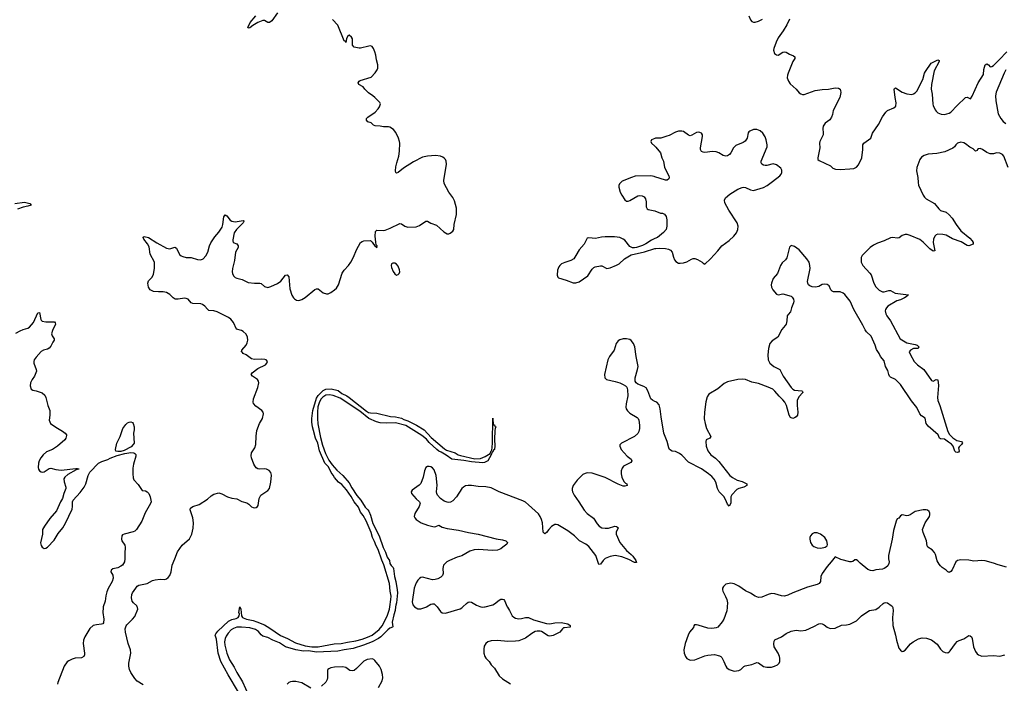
# Model space of a CAD drawing. Header units: inches. Extents: x 1174277 to 1307032, y 522670 to 678486.
# Tile 61 of 121: x 1232208 to 1244285, y 579061 to 587205. Entities that reach past the tile are written whole.
import ezdxf

# ---------------------------------------------------------------- set-up
doc = ezdxf.new("R2010")
doc.units = ezdxf.units.IN
doc.header["$MEASUREMENT"] = 0
for name, color, linetype in [('B2537', 7, 'Continuous'), ('B2538', 7, 'Continuous'), ('B2547', 7, 'Continuous'), ('B2548', 7, 'Continuous')]:
    doc.layers.add(name, color=color, linetype=linetype)

msp = doc.modelspace()

# ---------------------------------------------------------------- linework, layer by layer
at = {"layer": 'B2537', "color": 6}
for points, elevation in [([(1233234, 580000), (1233231, 579990), (1233229, 579930), (1233241, 579850), (1233235, 579805), (1233226, 579793), (1233213, 579787), (1233150, 579780), (1233110, 579770), (1233070, 579734), (1233007, 579630), (1232989, 579590), (1232985, 579550), (1233004, 579430), (1233003, 579410), (1232995, 579390), (1232966, 579374), (1232890, 579368), (1232850, 579359), (1232810, 579339), (1232790, 579323), (1232755, 579270), (1232676, 579070), (1232670, 579049)], 800), ([(1233723, 579043), (1233650, 579087), (1233620, 579120), (1233573, 579193), (1233557, 579230), (1233547, 579270), (1233548, 579310), (1233572, 579432), (1233567, 579470), (1233538, 579550), (1233506, 579690), (1233504, 579730), (1233515, 579765), (1233522, 579778), (1233593, 579847), (1233619, 579881), (1233656, 579970), (1233655, 579990), (1233651, 580000)], 800), ([(1234894, 578954), (1234765, 579165), (1234676, 579330), (1234641, 579430), (1234624, 579604), (1234605, 579650), (1234612, 579670), (1234638, 579702), (1234770, 579824), (1234810, 579845), (1234865, 579855), (1234887, 579870), (1234901, 579890), (1234903, 579910), (1234896, 579930), (1234910, 579998), (1234919, 579970), (1234930, 579890), (1234940, 579870), (1234950, 579863), (1234990, 579848), (1235070, 579832), (1235117, 579817), (1235210, 579777), (1235277, 579737), (1235408, 579648), (1235491, 579611), (1235590, 579559), (1235710, 579522), (1235790, 579510), (1235870, 579510), (1236067, 579547), (1236150, 579551), (1236228, 579568), (1236330, 579583), (1236410, 579603), (1236474, 579626), (1236530, 579652), (1236619, 579721), (1236654, 579766), (1236715, 579885), (1236742, 579970), (1236747, 580000)], 700), ([(1236819, 580000), (1236813, 579953), (1236797, 579903), (1236776, 579810), (1236784, 579756), (1236782, 579750), (1236750, 579737), (1236724, 579716), (1236638, 579630), (1236609, 579610), (1236530, 579570), (1236424, 579530), (1236298, 579490), (1236187, 579473), (1236110, 579454), (1235850, 579445), (1235750, 579459), (1235690, 579456), (1235594, 579470), (1235470, 579508), (1235396, 579556), (1235313, 579590), (1235250, 579624), (1235190, 579641), (1235170, 579655), (1235137, 579697), (1235100, 579720), (1235030, 579741), (1234930, 579751), (1234870, 579749), (1234830, 579735), (1234802, 579718), (1234764, 579676), (1234740, 579640), (1234728, 579610), (1234722, 579570), (1234724, 579530), (1234750, 579430), (1234781, 579350), (1234838, 579258), (1234870, 579192), (1234940, 579080), (1235016, 578916)], 700), ([(1237049, 580000), (1237050, 579998), (1237090, 579976), (1237130, 579974), (1237190, 579994), (1237199, 580000)], 800), ([(1237328, 580000), (1237370, 579941), (1237390, 579927), (1237430, 579922), (1237610, 579976), (1237632, 579988), (1237644, 580000)], 800), ([(1237865, 580000), (1237890, 579996), (1237910, 579998), (1237918, 580000)], 800), ([(1238188, 580000), (1238190, 579994), (1238216, 579956), (1238249, 579890), (1238270, 579871), (1238290, 579861), (1238330, 579851), (1238365, 579855), (1238413, 579867), (1238450, 579867), (1238510, 579840), (1238670, 579794), (1238710, 579791), (1238770, 579805), (1238850, 579807), (1238930, 579791), (1238961, 579770), (1238960, 579750), (1238890, 579744), (1238880, 579740), (1238865, 579730), (1238833, 579687), (1238750, 579646), (1238710, 579640), (1238690, 579645), (1238610, 579699), (1238590, 579703), (1238557, 579703), (1238530, 579695), (1238490, 579673), (1238410, 579617), (1238330, 579583), (1238290, 579578), (1238196, 579576), (1238070, 579587), (1237990, 579583), (1237949, 579570), (1237926, 579550), (1237905, 579515), (1237900, 579480), (1237902, 579430), (1237914, 579390), (1237927, 579370), (1237968, 579328), (1237992, 579290), (1238030, 579249), (1238090, 579152), (1238130, 579118), (1238230, 579056)], 800), ([(1236611, 579010), (1236654, 579090), (1236661, 579130), (1236659, 579170), (1236641, 579230), (1236620, 579270), (1236563, 579343), (1236550, 579354), (1236530, 579361), (1236470, 579352), (1236430, 579332), (1236339, 579241), (1236310, 579220), (1236290, 579213), (1236258, 579218), (1236210, 579254), (1236170, 579264), (1236070, 579259), (1236025, 579250), (1236001, 579239), (1235988, 579230), (1235983, 579217), (1235985, 579130), (1235980, 579110), (1235963, 579077), (1235910, 579025)], 800), ([(1235780, 579000), (1235670, 579068), (1235597, 579083), (1235555, 579085), (1235530, 579081), (1235510, 579070), (1235490, 579050)], 800)]:
    msp.add_lwpolyline(points, dxfattribs=dict(at, elevation=elevation))
at = {"layer": 'B2538', "color": 6}
for points, elevation in [([(1235370, 587289), (1235301, 587190), (1235273, 587170), (1235250, 587172), (1235210, 587193), (1235190, 587195), (1235128, 587172), (1235066, 587134), (1235030, 587106), (1235010, 587100), (1235006, 587110), (1235034, 587170), (1235106, 587250)], 800), ([(1233651, 580000), (1233646, 580010), (1233603, 580050), (1233588, 580070), (1233578, 580110), (1233583, 580150), (1233591, 580170), (1233633, 580230), (1233650, 580252), (1233670, 580266), (1233770, 580284), (1233839, 580321), (1233870, 580331), (1233930, 580339), (1233990, 580337), (1234010, 580343), (1234030, 580358), (1234050, 580384), (1234065, 580430), (1234077, 580510), (1234113, 580590), (1234144, 580676), (1234202, 580758), (1234290, 580836), (1234319, 580890), (1234335, 580965), (1234339, 581030), (1234331, 581090), (1234298, 581190), (1234304, 581210), (1234331, 581229), (1234410, 581255), (1234510, 581319), (1234557, 581363), (1234590, 581384), (1234650, 581397), (1234687, 581387), (1234756, 581350), (1234810, 581335), (1234870, 581325), (1234934, 581294), (1234995, 581275), (1235020, 581260), (1235050, 581227), (1235070, 581217), (1235090, 581214), (1235110, 581218), (1235127, 581230), (1235135, 581245), (1235147, 581330), (1235164, 581370), (1235250, 581426), (1235272, 581450), (1235290, 581530), (1235295, 581615), (1235289, 581650), (1235270, 581672), (1235236, 581690), (1235210, 581692), (1235150, 581688), (1235130, 581692), (1235110, 581705), (1235091, 581730), (1235082, 581750), (1235051, 581830), (1235047, 581853), (1235053, 581890), (1235092, 581950), (1235106, 581990), (1235107, 582093), (1235115, 582165), (1235149, 582251), (1235187, 582310), (1235197, 582370), (1235194, 582390), (1235177, 582410), (1235103, 582463), (1235075, 582495), (1235072, 582510), (1235075, 582550), (1235131, 582690), (1235143, 582750), (1235139, 582770), (1235126, 582790), (1235065, 582830), (1235048, 582850), (1235058, 582870), (1235130, 582923), (1235222, 582970), (1235240, 582990), (1235247, 583010), (1235233, 583030), (1235214, 583034), (1235170, 583039), (1235090, 583036), (1235050, 583043), (1234988, 583090), (1234949, 583109), (1234939, 583119), (1234930, 583130), (1234931, 583150), (1234985, 583210), (1235000, 583240), (1235007, 583270), (1235004, 583310), (1234984, 583344), (1234950, 583377), (1234930, 583390), (1234868, 583408), (1234832, 583490), (1234798, 583530), (1234770, 583552), (1234630, 583619), (1234590, 583630), (1234530, 583638), (1234511, 583651), (1234479, 583690), (1234450, 583711), (1234430, 583716), (1234330, 583722), (1234310, 583728), (1234273, 583773), (1234250, 583784), (1234228, 583788), (1234150, 583774), (1234117, 583777), (1234090, 583790), (1234050, 583831), (1234010, 583856), (1233970, 583865), (1233910, 583865), (1233850, 583871), (1233808, 583888), (1233790, 583921), (1233778, 583970), (1233790, 584000), (1233834, 584046), (1233850, 584083), (1233860, 584150), (1233862, 584230), (1233808, 584328), (1233797, 584417), (1233775, 584455), (1233731, 584510), (1233721, 584530), (1233723, 584537), (1233736, 584544), (1233790, 584531), (1233890, 584466), (1234010, 584400), (1234050, 584392), (1234110, 584413), (1234130, 584400), (1234170, 584323), (1234188, 584308), (1234210, 584297), (1234250, 584288), (1234310, 584286), (1234390, 584263), (1234430, 584259), (1234459, 584270), (1234490, 584306), (1234515, 584350), (1234538, 584430), (1234554, 584466), (1234601, 584539), (1234650, 584599), (1234690, 584657), (1234701, 584690), (1234714, 584786), (1234730, 584809), (1234750, 584798), (1234790, 584745), (1234811, 584731), (1234850, 584726), (1234950, 584742), (1234957, 584737), (1234958, 584730), (1234950, 584710), (1234866, 584630), (1234840, 584590), (1234823, 584503), (1234821, 584490), (1234827, 584470), (1234872, 584452), (1234889, 584430), (1234888, 584410), (1234854, 584350), (1234844, 584250), (1234817, 584150), (1234814, 584110), (1234817, 584090), (1234830, 584063), (1234850, 584042), (1234870, 584031), (1234937, 584017), (1235010, 583981), (1235090, 583972), (1235153, 583973), (1235170, 583967), (1235212, 583932), (1235250, 583920), (1235290, 583929), (1235370, 583967), (1235410, 583997), (1235470, 584068), (1235490, 584075), (1235510, 584050), (1235523, 583903), (1235545, 583825), (1235566, 583790), (1235578, 583778), (1235604, 583764), (1235630, 583760), (1235670, 583771), (1235710, 583794), (1235830, 583894), (1235850, 583901), (1235870, 583900), (1235930, 583853), (1235970, 583840), (1235990, 583842), (1236024, 583856), (1236070, 583889), (1236092, 583910), (1236118, 583950), (1236164, 584096), (1236189, 584131), (1236243, 584190), (1236270, 584231), (1236304, 584290), (1236341, 584379), (1236390, 584470), (1236410, 584484), (1236430, 584490), (1236510, 584494), (1236530, 584475), (1236570, 584422), (1236580, 584420), (1236590, 584406), (1236591, 584429), (1236582, 584442), (1236576, 584476), (1236569, 584549), (1236574, 584606), (1236590, 584623), (1236670, 584618), (1236690, 584621), (1236754, 584646), (1236870, 584702), (1236890, 584699), (1236933, 584670), (1236970, 584658), (1237070, 584661), (1237110, 584679), (1237190, 584734), (1237210, 584734), (1237250, 584708), (1237322, 584682), (1237410, 584602), (1237450, 584578), (1237470, 584576), (1237490, 584585), (1237519, 584610), (1237532, 584630), (1237537, 584690), (1237564, 584816), (1237565, 584890), (1237542, 584982), (1237522, 585022), (1237470, 585090), (1237414, 585194), (1237412, 585230), (1237442, 585430), (1237438, 585470), (1237430, 585490), (1237420, 585500), (1237398, 585518), (1237370, 585530), (1237310, 585536), (1237210, 585530), (1237150, 585518), (1237038, 585462), (1236917, 585383), (1236850, 585328), (1236830, 585321), (1236823, 585330), (1236819, 585350), (1236821, 585399), (1236832, 585450), (1236857, 585530), (1236865, 585590), (1236870, 585690), (1236868, 585710), (1236856, 585750), (1236822, 585822), (1236795, 585855), (1236750, 585885), (1236730, 585891), (1236670, 585890), (1236630, 585899), (1236570, 585901), (1236549, 585910), (1236519, 585939), (1236478, 585950), (1236461, 585970), (1236463, 585990), (1236477, 586010), (1236570, 586070), (1236607, 586110), (1236623, 586137), (1236632, 586170), (1236624, 586190), (1236564, 586250), (1236541, 586270), (1236485, 586305), (1236441, 586350), (1236421, 586381), (1236369, 586410), (1236358, 586430), (1236370, 586450), (1236383, 586457), (1236519, 586501), (1236570, 586552), (1236593, 586590), (1236599, 586610), (1236599, 586650), (1236584, 586710), (1236577, 586770), (1236566, 586810), (1236549, 586849), (1236530, 586875), (1236510, 586883), (1236490, 586881), (1236390, 586857), (1236370, 586856), (1236309, 586869), (1236290, 586890), (1236291, 586970), (1236279, 586990), (1236250, 587013), (1236234, 587006), (1236215, 586970), (1236210, 586926), (1236200, 586940), (1236190, 586943), (1236110, 587139), (1236045, 587205)], 800), ([(1240000, 585747), (1239959, 585730), (1239949, 585710), (1239958, 585690), (1240000, 585651)], 800), ([(1240000, 585278), (1239990, 585281), (1239950, 585289), (1239757, 585283), (1239711, 585269), (1239598, 585222), (1239563, 585190), (1239556, 585170), (1239556, 585150), (1239574, 585090), (1239593, 585050), (1239630, 584994), (1239650, 584978), (1239670, 584977), (1239690, 584984), (1239790, 585042), (1239810, 585047), (1239844, 585044), (1239869, 585029), (1239885, 585005), (1239894, 584970), (1239893, 584910), (1239903, 584883), (1239916, 584876), (1239999, 584859), (1240000, 584858)], 800), ([(1232150, 584949), (1232267, 584967), (1232331, 584950), (1232351, 584930), (1232310, 584916), (1232250, 584904), (1232180, 584880)], 800), ([(1240000, 584518), (1239959, 584501), (1239886, 584454), (1239846, 584434), (1239773, 584407), (1239750, 584403), (1239725, 584405), (1239690, 584422), (1239630, 584498), (1239610, 584513), (1239569, 584530), (1239502, 584538), (1239390, 584540), (1239344, 584536), (1239270, 584521), (1239190, 584528), (1239170, 584523), (1239130, 584450), (1239070, 584380), (1239030, 584309), (1239003, 584270), (1238970, 584249), (1238895, 584225), (1238853, 584207), (1238833, 584190), (1238819, 584170), (1238803, 584130), (1238800, 584070), (1238807, 584047), (1238817, 584037), (1238910, 584010), (1238997, 583977), (1239030, 583975), (1239070, 583986), (1239177, 584063), (1239230, 584143), (1239250, 584163), (1239268, 584172), (1239330, 584186), (1239350, 584184), (1239410, 584153), (1239450, 584159), (1239530, 584191), (1239560, 584210), (1239628, 584272), (1239710, 584318), (1239870, 584355), (1240000, 584395)], 800), ([(1232161, 583359), (1232213, 583387), (1232250, 583403), (1232310, 583419), (1232330, 583430), (1232376, 583490), (1232430, 583606), (1232450, 583611), (1232466, 583526), (1232470, 583516), (1232485, 583505), (1232530, 583495), (1232617, 583497), (1232635, 583495), (1232645, 583485), (1232647, 583470), (1232609, 583391), (1232600, 583350), (1232606, 583326), (1232633, 583290), (1232633, 583270), (1232613, 583247), (1232590, 583198), (1232570, 583172), (1232550, 583162), (1232502, 583150), (1232470, 583132), (1232410, 583063), (1232387, 583030), (1232381, 583010), (1232381, 582990), (1232412, 582912), (1232414, 582890), (1232391, 582829), (1232363, 582790), (1232342, 582750), (1232335, 582710), (1232351, 582670), (1232370, 582659), (1232410, 582650), (1232484, 582624), (1232517, 582597), (1232528, 582568), (1232552, 582470), (1232576, 582410), (1232579, 582350), (1232570, 582290), (1232576, 582270), (1232588, 582250), (1232650, 582203), (1232734, 582154), (1232767, 582130), (1232783, 582110), (1232782, 582102), (1232774, 582070), (1232762, 582050), (1232672, 581970), (1232610, 581930), (1232538, 581902), (1232495, 581865), (1232467, 581830), (1232448, 581792), (1232439, 581761), (1232436, 581710), (1232440, 581690), (1232453, 581670), (1232470, 581657), (1232490, 581652), (1232510, 581658), (1232570, 581699), (1232590, 581700), (1232650, 581684), (1232717, 581677), (1232898, 581698), (1232918, 581698), (1232934, 581694), (1232934, 581690), (1232900, 581680), (1232797, 581623), (1232760, 581590), (1232751, 581571), (1232753, 581533), (1232774, 581470), (1232774, 581450), (1232749, 581390), (1232733, 581330), (1232710, 581290), (1232661, 581179), (1232578, 581082), (1232512, 580990), (1232489, 580950), (1232490, 580890), (1232465, 580785), (1232470, 580751), (1232485, 580730), (1232510, 580716), (1232530, 580719), (1232550, 580730), (1232630, 580818), (1232680, 580900), (1232739, 580970), (1232772, 581028), (1232850, 581199), (1232857, 581230), (1232856, 581290), (1232865, 581310), (1232950, 581404), (1232998, 581470), (1233018, 581510), (1233047, 581613), (1233068, 581652), (1233176, 581764), (1233215, 581785), (1233290, 581808), (1233316, 581824), (1233405, 581855), (1233497, 581883), (1233570, 581894), (1233608, 581888), (1233621, 581881), (1233631, 581870), (1233632, 581850), (1233606, 581750), (1233598, 581702), (1233594, 581630), (1233601, 581581), (1233610, 581560), (1233661, 581501), (1233710, 581427), (1233750, 581424), (1233772, 581412), (1233793, 581390), (1233810, 581350), (1233820, 581290), (1233814, 581266), (1233747, 581153), (1233708, 581050), (1233641, 580950), (1233621, 580930), (1233601, 580919), (1233490, 580893), (1233470, 580883), (1233462, 580870), (1233459, 580830), (1233462, 580810), (1233497, 580757), (1233503, 580730), (1233496, 580656), (1233499, 580590), (1233494, 580550), (1233470, 580511), (1233450, 580498), (1233410, 580480), (1233350, 580467), (1233329, 580450), (1233326, 580430), (1233350, 580390), (1233356, 580350), (1233344, 580310), (1233294, 580226), (1233277, 580183), (1233265, 580135), (1233258, 580070), (1233234, 580000)], 800), ([(1240000, 582521), (1239970, 582535), (1239950, 582551), (1239912, 582652), (1239890, 582685), (1239862, 582702), (1239790, 582730), (1239768, 582748), (1239758, 582770), (1239756, 582810), (1239786, 582910), (1239792, 582950), (1239769, 583071), (1239755, 583190), (1239738, 583230), (1239710, 583268), (1239690, 583280), (1239650, 583290), (1239610, 583289), (1239570, 583277), (1239550, 583264), (1239523, 583230), (1239499, 583150), (1239444, 583070), (1239423, 583030), (1239380, 582850), (1239385, 582810), (1239404, 582790), (1239510, 582765), (1239567, 582747), (1239609, 582729), (1239639, 582710), (1239655, 582695), (1239664, 582664), (1239669, 582590), (1239645, 582490), (1239643, 582450), (1239647, 582430), (1239663, 582403), (1239690, 582378), (1239783, 582323), (1239794, 582310), (1239800, 582290), (1239810, 582230), (1239810, 582190), (1239801, 582150), (1239790, 582128), (1239749, 582090), (1239590, 582010), (1239571, 581989), (1239568, 581970), (1239585, 581930), (1239657, 581850), (1239706, 581810), (1239715, 581790), (1239702, 581770), (1239615, 581725), (1239597, 581703), (1239587, 581670), (1239584, 581630), (1239594, 581590), (1239619, 581539), (1239639, 581519), (1239654, 581510), (1239657, 581490), (1239630, 581480), (1239610, 581482), (1239550, 581506), (1239390, 581586), (1239230, 581639), (1239170, 581643), (1239144, 581636), (1239117, 581623), (1239045, 581555), (1238998, 581490), (1238985, 581450), (1238984, 581430), (1238987, 581410), (1239007, 581370), (1239067, 581290), (1239130, 581186), (1239170, 581144), (1239246, 581086), (1239290, 581018), (1239315, 580990), (1239350, 580970), (1239390, 580963), (1239430, 580967), (1239509, 580989), (1239527, 580987), (1239539, 580979), (1239547, 580970), (1239524, 580916), (1239524, 580890), (1239569, 580790), (1239649, 580689), (1239710, 580641), (1239730, 580620), (1239765, 580570), (1239775, 580545), (1239750, 580545), (1239681, 580581), (1239595, 580615), (1239510, 580630), (1239450, 580619), (1239389, 580591), (1239364, 580570), (1239330, 580525), (1239310, 580520), (1239274, 580630), (1239190, 580740), (1239154, 580770), (1239073, 580810), (1239015, 580870), (1238930, 580933), (1238810, 581007), (1238790, 581012), (1238770, 581011), (1238730, 580986), (1238697, 580950), (1238670, 580910), (1238650, 580897), (1238630, 580916), (1238620, 581030), (1238610, 581070), (1238591, 581110), (1238570, 581139), (1238450, 581252), (1238410, 581284), (1238380, 581300), (1238089, 581409), (1237990, 581461), (1237927, 581473), (1237830, 581475), (1237750, 581488), (1237710, 581489), (1237676, 581484), (1237651, 581469), (1237630, 581450), (1237565, 581350), (1237520, 581300), (1237494, 581286), (1237470, 581280), (1237450, 581282), (1237415, 581295), (1237368, 581330), (1237334, 581370), (1237323, 581390), (1237319, 581410), (1237329, 581491), (1237315, 581610), (1237290, 581679), (1237270, 581705), (1237250, 581717), (1237230, 581722), (1237210, 581721), (1237189, 581710), (1237172, 581670), (1237157, 581590), (1237127, 581513), (1237107, 581493), (1237023, 581430), (1237010, 581410), (1237013, 581390), (1237070, 581326), (1237113, 581290), (1237121, 581270), (1237107, 581230), (1237055, 581145), (1237046, 581110), (1237053, 581090), (1237072, 581070), (1237132, 581030), (1237210, 581000), (1237290, 580982), (1237314, 580986), (1237350, 581002), (1237390, 580978), (1237450, 580961), (1237590, 580941), (1237713, 580910), (1237830, 580890), (1238054, 580834), (1238130, 580822), (1238171, 580810), (1238191, 580790), (1238183, 580770), (1238136, 580730), (1238108, 580710), (1238070, 580694), (1238010, 580689), (1237830, 580702), (1237782, 580698), (1237730, 580683), (1237630, 580626), (1237573, 580610), (1237481, 580570), (1237449, 580550), (1237408, 580510), (1237397, 580470), (1237402, 580410), (1237395, 580385), (1237375, 580365), (1237335, 580345), (1237305, 580335), (1237270, 580333), (1237150, 580363), (1237130, 580359), (1237112, 580348), (1237090, 580325), (1237070, 580293), (1237047, 580230), (1237023, 580063), (1237030, 580025), (1237049, 580000)], 800), ([(1236747, 580000), (1236762, 580090), (1236763, 580130), (1236752, 580190), (1236745, 580285), (1236676, 580516), (1236650, 580573), (1236605, 580705), (1236581, 580750), (1236562, 580802), (1236536, 580850), (1236521, 580910), (1236457, 581057), (1236422, 581122), (1236390, 581163), (1236364, 581224), (1236310, 581288), (1236274, 581354), (1236217, 581437), (1236159, 581499), (1236117, 581530), (1236070, 581587), (1236055, 581615), (1236028, 581650), (1235997, 581717), (1235950, 581762), (1235887, 581913), (1235865, 582010), (1235838, 582070), (1235810, 582162), (1235798, 582210), (1235793, 582267), (1235791, 582311), (1235805, 582410), (1235850, 582562), (1235870, 582594), (1235904, 582630), (1235930, 582654), (1235962, 582670), (1236030, 582676), (1236113, 582653), (1236159, 582619), (1236220, 582590), (1236249, 582570), (1236460, 582400), (1236486, 582386), (1236510, 582379), (1236590, 582377), (1236757, 582337), (1236819, 582330), (1236890, 582313), (1236918, 582298), (1236970, 582282), (1237077, 582230), (1237170, 582172), (1237257, 582077), (1237417, 581937), (1237443, 581923), (1237550, 581890), (1237586, 581866), (1237615, 581855), (1237790, 581816), (1237859, 581821), (1237917, 581843), (1237977, 581883), (1237990, 581913), (1237999, 581921), (1238005, 581955), (1238008, 582012), (1238010, 582314), (1238014, 582234), (1238030, 582232), (1238037, 582217), (1238050, 582210), (1238038, 582190), (1238035, 582165), (1238032, 582052), (1238036, 581976), (1238030, 581930), (1238019, 581921), (1238010, 581902), (1238002, 581898), (1237990, 581863), (1237949, 581790), (1237911, 581770), (1237890, 581768), (1237750, 581778), (1237655, 581795), (1237510, 581810), (1237441, 581861), (1237379, 581899), (1237351, 581910), (1237324, 581930), (1237230, 582016), (1237197, 582057), (1237142, 582102), (1236946, 582226), (1236819, 582259), (1236710, 582252), (1236630, 582259), (1236583, 582270), (1236490, 582309), (1236379, 582399), (1236140, 582560), (1236054, 582594), (1236010, 582600), (1235965, 582595), (1235927, 582573), (1235907, 582553), (1235885, 582515), (1235865, 582455), (1235860, 582390), (1235860, 582310), (1235865, 582245), (1235898, 582078), (1235923, 581983), (1235961, 581881), (1236001, 581801), (1236042, 581742), (1236097, 581677), (1236170, 581611), (1236250, 581520), (1236281, 581461), (1236344, 581364), (1236391, 581310), (1236444, 581224), (1236479, 581190), (1236490, 581172), (1236510, 581124), (1236541, 581021), (1236616, 580870), (1236667, 580727), (1236695, 580670), (1236715, 580610), (1236743, 580570), (1236749, 580530), (1236765, 580505), (1236790, 580484), (1236795, 580470), (1236806, 580370), (1236822, 580310), (1236840, 580210), (1236842, 580170), (1236830, 580050), (1236821, 580019), (1236819, 580000)], 700), ([(1237199, 580000), (1237250, 580032), (1237270, 580037), (1237290, 580035), (1237325, 580005), (1237328, 580000)], 800), ([(1237644, 580000), (1237690, 580042), (1237710, 580055), (1237730, 580060), (1237750, 580057), (1237810, 580021), (1237850, 580002), (1237865, 580000)], 800), ([(1237918, 580000), (1238010, 580026), (1238030, 580036), (1238090, 580081), (1238110, 580092), (1238130, 580095), (1238148, 580088), (1238156, 580076), (1238188, 580000)], 800)]:
    msp.add_lwpolyline(points, dxfattribs=dict(at, elevation=elevation))
at = {"layer": 'B2538', "color": 6, "elevation": 800}
for points in [[(1236810, 584217), (1236783, 584217), (1236770, 584209), (1236766, 584190), (1236770, 584163), (1236790, 584113), (1236810, 584086), (1236830, 584068), (1236850, 584076), (1236862, 584090), (1236871, 584110), (1236867, 584133), (1236850, 584178), (1236830, 584205)], [(1233410, 581904), (1233389, 581910), (1233385, 581930), (1233401, 582010), (1233439, 582090), (1233475, 582190), (1233510, 582237), (1233530, 582256), (1233550, 582267), (1233570, 582270), (1233590, 582262), (1233600, 582250), (1233614, 582210), (1233613, 582173), (1233604, 582130), (1233614, 582010), (1233602, 581990), (1233575, 581965), (1233490, 581916), (1233450, 581905)]]:
    msp.add_lwpolyline(points, close=True, dxfattribs=at)
at = {"layer": 'B2547', "color": 6, "elevation": 900}
for points in [[(1240887, 580000), (1240887, 579990), (1240881, 579950), (1240844, 579850), (1240825, 579815), (1240769, 579751), (1240750, 579740), (1240724, 579736), (1240690, 579733), (1240650, 579737), (1240530, 579775), (1240510, 579779), (1240483, 579777), (1240475, 579765), (1240472, 579748), (1240424, 579690), (1240406, 579654), (1240370, 579549), (1240356, 579470), (1240359, 579430), (1240373, 579390), (1240390, 579367), (1240430, 579346), (1240490, 579350), (1240610, 579400), (1240650, 579408), (1240730, 579413), (1240790, 579400), (1240809, 579389), (1240818, 579378), (1240845, 579330), (1240869, 579270), (1240882, 579250), (1240911, 579230), (1240970, 579212), (1241030, 579219), (1241054, 579230), (1241090, 579266), (1241105, 579275), (1241189, 579291), (1241250, 579316), (1241271, 579311), (1241330, 579266), (1241370, 579258), (1241430, 579260), (1241465, 579270), (1241504, 579290), (1241523, 579310), (1241531, 579330), (1241531, 579369), (1241526, 579390), (1241510, 579430), (1241460, 579510), (1241456, 579544), (1241462, 579578), (1241470, 579593), (1241550, 579630), (1241608, 579672), (1241670, 579700), (1241710, 579710), (1241730, 579712), (1241790, 579704), (1241850, 579715), (1241950, 579758), (1242010, 579793), (1242030, 579796), (1242050, 579792), (1242077, 579777), (1242110, 579749), (1242150, 579734), (1242210, 579738), (1242286, 579774), (1242350, 579778), (1242390, 579788), (1242470, 579826), (1242532, 579888), (1242610, 579942), (1242630, 579954), (1242710, 579967), (1242750, 579995), (1242755, 580000)], [(1242913, 580000), (1242918, 579990), (1242920, 579950), (1242912, 579870), (1242917, 579770), (1242952, 579650), (1242963, 579590), (1242990, 579491), (1243010, 579466), (1243030, 579453), (1243050, 579455), (1243070, 579466), (1243136, 579544), (1243168, 579572), (1243231, 579609), (1243279, 579621), (1243330, 579615), (1243393, 579593), (1243461, 579541), (1243501, 579481), (1243530, 579450), (1243558, 579438), (1243590, 579436), (1243610, 579446), (1243622, 579458), (1243684, 579550), (1243707, 579573), (1243730, 579588), (1243790, 579607), (1243850, 579647), (1243864, 579644), (1243881, 579630), (1243889, 579610), (1243908, 579508), (1243931, 579450), (1243950, 579424), (1243969, 579409), (1244010, 579396), (1244150, 579404), (1244230, 579393), (1244289, 579411)]]:
    msp.add_lwpolyline(points, dxfattribs=at)
at = {"layer": 'B2548', "color": 6}
for points, elevation in [([(1241150, 587253), (1241170, 587201), (1241190, 587181), (1241210, 587174), (1241230, 587174), (1241270, 587186), (1241319, 587210)], 800), ([(1241649, 587211), (1241618, 587142), (1241574, 587066), (1241510, 586982), (1241485, 586930), (1241457, 586850), (1241455, 586830), (1241468, 586790), (1241490, 586773), (1241510, 586770), (1241570, 586806), (1241590, 586810), (1241610, 586806), (1241650, 586780), (1241701, 586761), (1241716, 586750), (1241715, 586730), (1241690, 586690), (1241632, 586550), (1241624, 586524), (1241622, 586490), (1241637, 586450), (1241658, 586418), (1241732, 586352), (1241770, 586306), (1241790, 586293), (1241810, 586287), (1241830, 586288), (1241966, 586334), (1242050, 586347), (1242130, 586351), (1242210, 586367), (1242250, 586363), (1242270, 586350), (1242276, 586336), (1242278, 586310), (1242266, 586250), (1242186, 586090), (1242178, 586042), (1242166, 586010), (1242143, 585977), (1242086, 585934), (1242064, 585896), (1242058, 585870), (1242064, 585810), (1242062, 585790), (1242020, 585710), (1242017, 585690), (1242023, 585630), (1241997, 585510), (1241999, 585490), (1242015, 585475), (1242151, 585411), (1242183, 585383), (1242215, 585370), (1242270, 585365), (1242390, 585373), (1242440, 585380), (1242470, 585394), (1242495, 585425), (1242539, 585510), (1242551, 585611), (1242550, 585670), (1242562, 585690), (1242648, 585752), (1242669, 585810), (1242742, 585918), (1242790, 586012), (1242830, 586069), (1242850, 586090), (1242930, 586122), (1242955, 586145), (1242957, 586183), (1242945, 586250), (1242935, 586350), (1242938, 586362), (1242950, 586369), (1243030, 586315), (1243090, 586293), (1243150, 586288), (1243170, 586293), (1243190, 586306), (1243210, 586326), (1243230, 586355), (1243251, 586410), (1243285, 586470), (1243306, 586550), (1243316, 586570), (1243388, 586670), (1243470, 586712), (1243485, 586705), (1243485, 586690), (1243424, 586576), (1243391, 586410), (1243389, 586350), (1243399, 586290), (1243408, 586168), (1243412, 586150), (1243438, 586098), (1243450, 586081), (1243470, 586063), (1243510, 586046), (1243550, 586040), (1243610, 586058), (1243630, 586071), (1243706, 586150), (1243810, 586249), (1243830, 586255), (1243870, 586235), (1243890, 586267), (1243963, 586430), (1244030, 586530), (1244032, 586592), (1244050, 586650), (1244070, 586664), (1244090, 586652), (1244110, 586626), (1244130, 586629), (1244150, 586643), (1244221, 586710), (1244314, 586810)], 800), ([(1244305, 586590), (1244282, 586550), (1244185, 586315), (1244177, 586270), (1244179, 586210), (1244211, 586050), (1244241, 585990), (1244270, 585956), (1244303, 585930)], 800), ([(1240000, 584395), (1240010, 584398), (1240050, 584401), (1240130, 584397), (1240167, 584387), (1240190, 584375), (1240212, 584350), (1240226, 584290), (1240239, 584258), (1240257, 584237), (1240290, 584218), (1240310, 584215), (1240350, 584219), (1240390, 584235), (1240450, 584267), (1240470, 584274), (1240490, 584273), (1240522, 584262), (1240577, 584230), (1240590, 584215), (1240610, 584203), (1240682, 584270), (1240772, 584368), (1240819, 584430), (1240910, 584494), (1240968, 584550), (1240998, 584590), (1241016, 584630), (1241020, 584670), (1241009, 584710), (1240907, 584867), (1240858, 584958), (1240851, 584990), (1240863, 585017), (1240917, 585063), (1240950, 585085), (1241016, 585124), (1241070, 585144), (1241090, 585149), (1241110, 585147), (1241170, 585116), (1241210, 585110), (1241250, 585119), (1241330, 585147), (1241375, 585170), (1241443, 585217), (1241530, 585290), (1241547, 585310), (1241556, 585330), (1241556, 585356), (1241544, 585384), (1241490, 585424), (1241450, 585434), (1241370, 585415), (1241350, 585414), (1241330, 585418), (1241310, 585432), (1241303, 585450), (1241302, 585470), (1241374, 585646), (1241377, 585670), (1241365, 585730), (1241350, 585766), (1241324, 585810), (1241290, 585841), (1241250, 585859), (1241210, 585858), (1241162, 585838), (1241150, 585830), (1241143, 585817), (1241129, 585750), (1241106, 585714), (1241083, 585697), (1240990, 585659), (1240962, 585630), (1240929, 585571), (1240913, 585550), (1240890, 585534), (1240870, 585529), (1240836, 585536), (1240782, 585570), (1240750, 585582), (1240706, 585586), (1240610, 585574), (1240590, 585577), (1240569, 585589), (1240560, 585610), (1240560, 585630), (1240584, 585770), (1240581, 585790), (1240570, 585810), (1240550, 585822), (1240530, 585825), (1240510, 585819), (1240454, 585786), (1240430, 585781), (1240410, 585786), (1240350, 585834), (1240330, 585838), (1240290, 585837), (1240250, 585826), (1240175, 585785), (1240146, 585774), (1240070, 585752), (1240008, 585750), (1240000, 585747)], 800), ([(1244331, 585390), (1244280, 585530), (1244263, 585550), (1244230, 585567), (1244190, 585569), (1244150, 585560), (1244110, 585559), (1244070, 585573), (1244018, 585610), (1243990, 585623), (1243970, 585621), (1243955, 585610), (1243950, 585599), (1243930, 585591), (1243901, 585621), (1243862, 585642), (1243810, 585682), (1243790, 585692), (1243750, 585700), (1243709, 585690), (1243688, 585670), (1243675, 585645), (1243654, 585626), (1243556, 585584), (1243456, 585564), (1243350, 585554), (1243301, 585539), (1243270, 585517), (1243250, 585490), (1243212, 585390), (1243207, 585350), (1243226, 585270), (1243227, 585207), (1243233, 585173), (1243291, 585051), (1243307, 585027), (1243327, 585007), (1243428, 584948), (1243482, 584882), (1243503, 584863), (1243570, 584842), (1243610, 584810), (1243646, 584770), (1243693, 584693), (1243750, 584615), (1243862, 584522), (1243892, 584492), (1243904, 584470), (1243901, 584450), (1243850, 584430), (1243830, 584432), (1243757, 584477), (1243650, 584517), (1243570, 584559), (1243530, 584569), (1243469, 584571), (1243450, 584565), (1243434, 584550), (1243415, 584510), (1243412, 584470), (1243431, 584370), (1243410, 584364), (1243370, 584393), (1243290, 584476), (1243250, 584508), (1243130, 584557), (1243093, 584567), (1243070, 584568), (1243030, 584555), (1242993, 584527), (1242978, 584522), (1242910, 584531), (1242890, 584529), (1242810, 584490), (1242730, 584462), (1242681, 584439), (1242638, 584410), (1242543, 584310), (1242530, 584287), (1242527, 584250), (1242530, 584230), (1242551, 584190), (1242636, 584096), (1242652, 584072), (1242685, 583970), (1242710, 583928), (1242750, 583884), (1242790, 583864), (1242810, 583863), (1242870, 583881), (1242890, 583882), (1242947, 583847), (1243110, 583830), (1243099, 583821), (1243094, 583810), (1243060, 583790), (1243012, 583768), (1242966, 583754), (1242858, 583690), (1242839, 583670), (1242829, 583650), (1242825, 583630), (1242830, 583594), (1242843, 583570), (1242890, 583510), (1243008, 583288), (1243090, 583241), (1243190, 583220), (1243215, 583210), (1243235, 583190), (1243229, 583171), (1243170, 583170), (1243132, 583150), (1243119, 583130), (1243132, 583090), (1243180, 583010), (1243219, 582970), (1243297, 582910), (1243390, 582778), (1243410, 582768), (1243450, 582790), (1243470, 582786), (1243476, 582716), (1243465, 582570), (1243470, 582530), (1243493, 582470), (1243592, 582152), (1243614, 582114), (1243652, 582072), (1243701, 582041), (1243759, 582030), (1243770, 582011), (1243759, 581990), (1243730, 581965), (1243724, 581950), (1243729, 581910), (1243723, 581897), (1243710, 581894), (1243690, 581898), (1243676, 581910), (1243656, 581970), (1243636, 581996), (1243602, 582022), (1243550, 582056), (1243503, 582063), (1243489, 582069), (1243472, 582112), (1243350, 582215), (1243328, 582250), (1243314, 582314), (1243270, 582345), (1243250, 582367), (1243210, 582444), (1243147, 582527), (1243010, 582726), (1242950, 582790), (1242890, 582817), (1242877, 582830), (1242867, 582850), (1242857, 582898), (1242826, 582950), (1242810, 583019), (1242766, 583070), (1242750, 583110), (1242717, 583157), (1242699, 583210), (1242650, 583321), (1242594, 583374), (1242577, 583397), (1242550, 583457), (1242440, 583650), (1242392, 583750), (1242330, 583833), (1242310, 583850), (1242270, 583867), (1242190, 583866), (1242173, 583873), (1242158, 583890), (1242137, 583937), (1242110, 583955), (1242082, 583958), (1242050, 583953), (1242009, 583931), (1241970, 583923), (1241928, 583928), (1241899, 583939), (1241884, 583950), (1241873, 583970), (1241870, 583990), (1241902, 584150), (1241901, 584190), (1241890, 584230), (1241862, 584270), (1241770, 584379), (1241710, 584421), (1241670, 584433), (1241648, 584412), (1241617, 584283), (1241602, 584258), (1241561, 584219), (1241539, 584190), (1241503, 584090), (1241450, 584030), (1241429, 583970), (1241427, 583950), (1241430, 583921), (1241444, 583890), (1241490, 583837), (1241512, 583828), (1241570, 583839), (1241670, 583810), (1241681, 583801), (1241697, 583777), (1241702, 583750), (1241699, 583730), (1241673, 583670), (1241661, 583619), (1241632, 583588), (1241623, 583570), (1241618, 583510), (1241609, 583470), (1241598, 583450), (1241556, 583404), (1241505, 583310), (1241436, 583264), (1241410, 583230), (1241391, 583169), (1241383, 583090), (1241390, 583030), (1241410, 582990), (1241458, 582950), (1241531, 582911), (1241574, 582830), (1241670, 582692), (1241690, 582672), (1241710, 582660), (1241801, 582650), (1241810, 582642), (1241814, 582630), (1241763, 582577), (1241745, 582530), (1241742, 582470), (1241753, 582387), (1241748, 582350), (1241733, 582330), (1241710, 582317), (1241690, 582311), (1241664, 582324), (1241646, 582350), (1241612, 582470), (1241594, 582510), (1241570, 582541), (1241523, 582583), (1241470, 582648), (1241444, 582670), (1241390, 582697), (1241270, 582741), (1241190, 582757), (1241110, 582790), (1241070, 582794), (1241018, 582790), (1240890, 582761), (1240850, 582742), (1240770, 582676), (1240661, 582610), (1240642, 582578), (1240625, 582515), (1240606, 582390), (1240605, 582305), (1240615, 582250), (1240634, 582190), (1240685, 582090), (1240674, 582070), (1240628, 582050), (1240622, 582030), (1240628, 581970), (1240650, 581912), (1240684, 581864), (1240742, 581822), (1240783, 581783), (1240918, 581610), (1240950, 581588), (1241010, 581556), (1241070, 581537), (1241127, 581510), (1241125, 581490), (1241090, 581470), (1241028, 581452), (1241002, 581438), (1240944, 581376), (1240931, 581349), (1240930, 581270), (1240910, 581233), (1240890, 581258), (1240879, 581290), (1240848, 581350), (1240786, 581410), (1240765, 581450), (1240745, 581530), (1240725, 581565), (1240697, 581597), (1240658, 581630), (1240570, 581694), (1240410, 581775), (1240330, 581859), (1240302, 581882), (1240250, 581905), (1240210, 581910), (1240180, 581930), (1240171, 581950), (1240151, 582030), (1240123, 582090), (1240109, 582130), (1240075, 582330), (1240064, 582430), (1240050, 582478), (1240024, 582510), (1240000, 582521)], 800), ([(1240000, 585651), (1240010, 585641), (1240069, 585570), (1240086, 585510), (1240104, 585470), (1240117, 585390), (1240172, 585290), (1240174, 585270), (1240169, 585250), (1240150, 585236), (1240130, 585234), (1240000, 585278)], 800), ([(1240000, 584858), (1240066, 584830), (1240094, 584830), (1240118, 584818), (1240138, 584790), (1240147, 584747), (1240147, 584670), (1240137, 584630), (1240106, 584594), (1240030, 584530), (1240000, 584518)], 800), ([(1244310, 580488), (1244210, 580514), (1244150, 580537), (1244050, 580566), (1244010, 580570), (1243910, 580561), (1243849, 580571), (1243750, 580578), (1243712, 580570), (1243690, 580552), (1243646, 580454), (1243630, 580433), (1243610, 580423), (1243605, 580425), (1243590, 580430), (1243571, 580450), (1243522, 580482), (1243501, 580501), (1243484, 580524), (1243463, 580563), (1243442, 580642), (1243428, 580668), (1243399, 580699), (1243348, 580730), (1243337, 580750), (1243331, 580810), (1243290, 580910), (1243283, 580950), (1243312, 581030), (1243366, 581110), (1243373, 581130), (1243372, 581150), (1243361, 581170), (1243344, 581184), (1243328, 581188), (1243290, 581188), (1243193, 581170), (1243130, 581128), (1243110, 581119), (1243090, 581117), (1243030, 581127), (1243010, 581116), (1242990, 581086), (1242970, 581079), (1242957, 581050), (1242924, 580936), (1242909, 580831), (1242866, 580630), (1242864, 580590), (1242872, 580550), (1242870, 580530), (1242856, 580504), (1242830, 580481), (1242810, 580470), (1242790, 580463), (1242710, 580454), (1242670, 580443), (1242644, 580444), (1242610, 580459), (1242515, 580535), (1242490, 580563), (1242470, 580575), (1242450, 580575), (1242425, 580555), (1242411, 580550), (1242390, 580550), (1242279, 580579), (1242210, 580613), (1242160, 580550), (1242110, 580496), (1242050, 580410), (1242034, 580370), (1242032, 580310), (1242015, 580285), (1241988, 580272), (1241870, 580241), (1241690, 580170), (1241630, 580141), (1241590, 580130), (1241550, 580134), (1241470, 580160), (1241430, 580163), (1241390, 580153), (1241310, 580119), (1241270, 580115), (1241230, 580130), (1241170, 580168), (1241110, 580197), (1241030, 580254), (1240970, 580283), (1240930, 580291), (1240870, 580276), (1240840, 580250), (1240830, 580230), (1240827, 580210), (1240832, 580190), (1240867, 580127), (1240883, 580090), (1240888, 580050), (1240887, 580000)], 900), ([(1242755, 580000), (1242799, 580041), (1242810, 580049), (1242830, 580052), (1242850, 580048), (1242898, 580018), (1242909, 580009), (1242913, 580000)], 900)]:
    msp.add_lwpolyline(points, dxfattribs=dict(at, elevation=elevation))
at = {"layer": 'B2548', "color": 6, "elevation": 900}
msp.add_lwpolyline([(1241990, 580908), (1241953, 580907), (1241926, 580894), (1241908, 580872), (1241900, 580850), (1241898, 580830), (1241908, 580790), (1241930, 580756), (1241950, 580740), (1241990, 580722), (1242030, 580720), (1242070, 580729), (1242087, 580733), (1242112, 580748), (1242116, 580764), (1242106, 580810), (1242083, 580850), (1242030, 580891)], close=True, dxfattribs=at)

doc.saveas('drawing.dxf')
